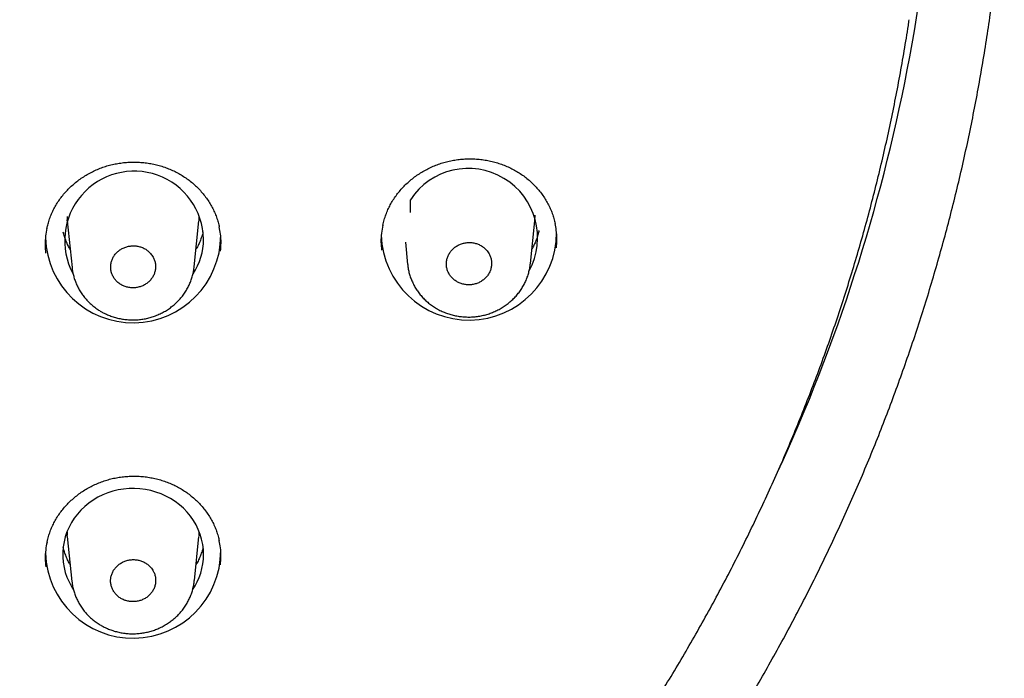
# Model space of a CAD drawing. Header units: millimetres. Extents: x 8 to 1091, y 12 to 2370.
# Tile 69 of 88: x 478 to 503, y 2230 to 2247. Entities that reach past the tile are written whole.
import ezdxf

# ---------------------------------------------------------------- set-up
doc = ezdxf.new("R2010")
doc.units = ezdxf.units.MM

msp = doc.modelspace()

# ---------------------------------------------------------------- linework, layer by layer
at = {"color": 7, "linetype": 'Continuous', "lineweight": 30}
for p, q in [((488.274, 2241.646), (488.274, 2241.971)), ((479.481, 2241.546), (479.485, 2241.46)), ((479.492, 2241.398), (479.486, 2241.459)), ((479.488, 2241.427), (479.61, 2240.234)), ((482.739, 2240.253), (482.859, 2241.427)), ((491.347, 2240.336), (491.459, 2241.427)), ((488.144, 2240.882), (488.203, 2240.312)), ((479.481, 2233.464), (479.485, 2233.378)), ((479.492, 2233.317), (479.486, 2233.378)), ((479.488, 2233.345), (479.606, 2232.193)), ((482.743, 2232.212), (482.859, 2233.345))]:
    msp.add_line(p, q, dxfattribs=at)
at = {"color": 7, "linetype": 'Continuous', "lineweight": 30, "flags": 128}
for points in [[(482.86, 2241.438), (482.861, 2241.451), (482.866, 2241.546)], [(491.46, 2241.438), (491.461, 2241.451), (491.467, 2241.579)], [(482.977, 2232.88), (482.972, 2233.011), (482.955, 2233.142), (482.928, 2233.271), (482.891, 2233.397), (482.843, 2233.521), (482.785, 2233.64), (482.718, 2233.756), (482.641, 2233.865), (482.555, 2233.969), (482.461, 2234.067), (482.359, 2234.157), (482.251, 2234.239), (482.135, 2234.314), (482.014, 2234.379), (481.888, 2234.436), (481.757, 2234.483), (481.623, 2234.521), (481.487, 2234.549), (481.348, 2234.567), (481.209, 2234.574), (481.069, 2234.572), (480.93, 2234.559), (480.792, 2234.536), (480.656, 2234.503), (480.524, 2234.461), (480.396, 2234.409), (480.272, 2234.348), (480.154, 2234.277), (480.041, 2234.199), (479.936, 2234.113), (479.838, 2234.019), (479.748, 2233.918), (479.667, 2233.811), (479.595, 2233.699), (479.532, 2233.581), (479.479, 2233.459), (479.436, 2233.334), (479.404, 2233.206), (479.382, 2233.077), (479.371, 2232.946), (479.371, 2232.814), (479.382, 2232.683), (479.404, 2232.553), (479.436, 2232.425), (479.479, 2232.3), (479.532, 2232.179), (479.595, 2232.061), (479.646, 2231.979)], [(482.86, 2233.357), (482.861, 2233.37), (482.866, 2233.464)]]:
    msp.add_lwpolyline(points, dxfattribs=at)
at = {"color": 7, "linetype": 'Continuous', "lineweight": 30}
for centre, radius, start, end in [((456.611, 2253.899), 45.211, 334.8431, 2.3637), ((481.199, 2240.924), 1.779, 1.2084, 208.394), ((489.757, 2240.998), 1.774, 331.3146, 146.7316), ((489.772, 2241.134), 2.246, 181.7907, 359.9177), ((481.172, 2241.066), 2.246, 181.849, 359.9159), ((481.355, 2240.965), 1.622, 326.5993, 359.8532), ((481.172, 2232.984), 2.246, 181.7885, 359.9178), ((481.354, 2232.884), 1.623, 325.8968, 359.8485)]:
    msp.add_arc(centre, radius, start, end, dxfattribs=at)
for points, knots in [([(459.952, 2204.531), (460.075, 2204.552), (460.433, 2204.61), (461.024, 2204.714), (461.723, 2204.845), (462.419, 2204.985), (463.114, 2205.135), (463.807, 2205.293), (464.497, 2205.46), (465.185, 2205.635), (465.87, 2205.82), (466.552, 2206.013), (467.232, 2206.215), (467.909, 2206.426), (468.582, 2206.645), (469.252, 2206.872), (469.919, 2207.109), (470.583, 2207.354), (471.243, 2207.607), (471.899, 2207.868), (472.551, 2208.138), (473.199, 2208.417), (473.844, 2208.703), (474.484, 2208.998), (475.119, 2209.301), (475.751, 2209.612), (476.377, 2209.931), (477, 2210.258), (477.617, 2210.592), (478.229, 2210.935), (478.837, 2211.286), (479.439, 2211.644), (480.036, 2212.01), (480.628, 2212.383), (481.214, 2212.764), (481.795, 2213.152), (482.37, 2213.548), (482.939, 2213.951), (483.503, 2214.362), (484.06, 2214.779), (484.612, 2215.204), (485.157, 2215.635), (485.696, 2216.074), (486.228, 2216.519), (486.754, 2216.971), (487.274, 2217.43), (487.787, 2217.895), (488.293, 2218.367), (488.792, 2218.845), (489.284, 2219.33), (489.77, 2219.821), (490.248, 2220.317), (490.718, 2220.82), (491.182, 2221.329), (491.638, 2221.844), (492.087, 2222.365), (492.528, 2222.891), (492.961, 2223.423), (493.387, 2223.96), (493.805, 2224.503), (494.215, 2225.051), (494.617, 2225.604), (495.011, 2226.162), (495.397, 2226.726), (495.775, 2227.294), (496.145, 2227.867), (496.506, 2228.444), (496.859, 2229.026), (497.204, 2229.613), (497.54, 2230.204), (497.867, 2230.799), (498.186, 2231.398), (498.496, 2232.001), (498.797, 2232.609), (499.09, 2233.22), (499.374, 2233.834), (499.649, 2234.452), (499.915, 2235.074), (500.172, 2235.699), (500.419, 2236.327), (500.658, 2236.958), (500.888, 2237.593), (501.108, 2238.23), (501.32, 2238.87), (501.522, 2239.512), (501.714, 2240.157), (501.898, 2240.805), (502.072, 2241.454), (502.236, 2242.106), (502.391, 2242.76), (502.537, 2243.416), (502.673, 2244.074), (502.8, 2244.733), (502.917, 2245.394), (503.025, 2246.056), (503.123, 2246.72), (503.212, 2247.385), (503.291, 2248.05), (503.36, 2248.717), (503.419, 2249.385), (503.459, 2249.904), (503.477, 2250.2), (503.481, 2250.274)], [0, 0, 0, 0, 0.005347, 0.015466, 0.025586, 0.035705, 0.045824, 0.055944, 0.066063, 0.076182, 0.086301, 0.09642, 0.106539, 0.116658, 0.126777, 0.136896, 0.147015, 0.157134, 0.167253, 0.177372, 0.18749, 0.197609, 0.207727, 0.217846, 0.227964, 0.238083, 0.248201, 0.258319, 0.268437, 0.278555, 0.288673, 0.298791, 0.308909, 0.319027, 0.329145, 0.339262, 0.34938, 0.359497, 0.369614, 0.379731, 0.389849, 0.399966, 0.410082, 0.420199, 0.430316, 0.440432, 0.450549, 0.460665, 0.470782, 0.480898, 0.491014, 0.501129, 0.511245, 0.521361, 0.531476, 0.541592, 0.551707, 0.561822, 0.571937, 0.582052, 0.592167, 0.602282, 0.612396, 0.62251, 0.632625, 0.642739, 0.652853, 0.662967, 0.673081, 0.683194, 0.693308, 0.703421, 0.713534, 0.723647, 0.73376, 0.743873, 0.753986, 0.764099, 0.774211, 0.784324, 0.794436, 0.804548, 0.814661, 0.824773, 0.834885, 0.844996, 0.855108, 0.86522, 0.875331, 0.885443, 0.895554, 0.905666, 0.915777, 0.925888, 0.935999, 0.94611, 0.956222, 0.966333, 0.976444, 0.986554, 0.996665, 1, 1, 1, 1]), ([(401.122, 2246.454), (401.131, 2246.392), (401.172, 2246.114), (401.255, 2245.62), (401.371, 2244.973), (401.497, 2244.327), (401.633, 2243.682), (401.778, 2243.04), (401.932, 2242.4), (402.096, 2241.761), (402.269, 2241.125), (402.451, 2240.491), (402.643, 2239.859), (402.844, 2239.231), (403.055, 2238.604), (403.274, 2237.981), (403.503, 2237.36), (403.741, 2236.743), (403.988, 2236.128), (404.244, 2235.517), (404.509, 2234.91), (404.782, 2234.306), (405.065, 2233.705), (405.357, 2233.108), (405.657, 2232.515), (405.966, 2231.926), (406.283, 2231.341), (406.61, 2230.76), (406.944, 2230.184), (407.288, 2229.612), (407.639, 2229.044), (407.999, 2228.482), (408.367, 2227.923), (408.744, 2227.37), (409.128, 2226.822), (409.52, 2226.278), (409.921, 2225.74), (410.329, 2225.207), (410.745, 2224.68), (411.169, 2224.158), (411.601, 2223.641), (412.04, 2223.13), (412.487, 2222.625), (412.941, 2222.126), (413.402, 2221.633), (413.87, 2221.146), (414.346, 2220.665), (414.829, 2220.19), (415.318, 2219.721), (415.815, 2219.259), (416.318, 2218.804), (416.828, 2218.355), (417.344, 2217.912), (417.867, 2217.477), (418.397, 2217.048), (418.932, 2216.626), (419.474, 2216.211), (420.022, 2215.804), (420.575, 2215.403), (421.135, 2215.01), (421.7, 2214.624), (422.271, 2214.245), (422.848, 2213.874), (423.429, 2213.511), (424.017, 2213.155), (424.609, 2212.807), (425.206, 2212.466), (425.809, 2212.133), (426.416, 2211.808), (427.028, 2211.492), (427.645, 2211.183), (428.266, 2210.882), (428.891, 2210.589), (429.521, 2210.304), (430.154, 2210.028), (430.792, 2209.76), (431.434, 2209.5), (432.079, 2209.249), (432.729, 2209.006), (433.381, 2208.771), (434.037, 2208.545), (434.697, 2208.328), (435.359, 2208.119), (436.024, 2207.919), (436.693, 2207.727), (437.364, 2207.545), (438.038, 2207.371), (438.714, 2207.205), (439.392, 2207.049), (440.073, 2206.901), (440.756, 2206.763), (441.441, 2206.633), (442.128, 2206.512), (442.816, 2206.4), (443.506, 2206.297), (444.198, 2206.203), (444.891, 2206.118), (445.585, 2206.042), (446.28, 2205.975), (446.976, 2205.917), (447.672, 2205.868), (448.37, 2205.829), (449.068, 2205.798), (449.766, 2205.776), (450.465, 2205.764), (451.163, 2205.761), (451.862, 2205.766), (452.56, 2205.781), (453.259, 2205.805), (453.956, 2205.838), (454.654, 2205.88), (455.35, 2205.931), (456.046, 2205.991), (456.741, 2206.061), (457.435, 2206.139), (458.127, 2206.226), (458.818, 2206.322), (459.508, 2206.428), (460.196, 2206.542), (460.882, 2206.665), (461.567, 2206.797), (462.249, 2206.938), (462.929, 2207.088), (463.607, 2207.247), (464.283, 2207.414), (464.956, 2207.591), (465.626, 2207.776), (466.294, 2207.969), (466.959, 2208.172), (467.62, 2208.383), (468.279, 2208.603), (468.934, 2208.831), (469.586, 2209.067), (470.234, 2209.313), (470.878, 2209.566), (471.519, 2209.828), (472.156, 2210.098), (472.789, 2210.377), (473.417, 2210.663), (474.042, 2210.958), (474.662, 2211.261), (475.277, 2211.572), (475.888, 2211.891), (476.494, 2212.218), (477.095, 2212.553), (477.691, 2212.895), (478.282, 2213.246), (478.868, 2213.604), (479.448, 2213.969), (480.023, 2214.342), (480.593, 2214.723), (481.157, 2215.11), (481.715, 2215.506), (482.267, 2215.908), (482.813, 2216.317), (483.354, 2216.734), (483.887, 2217.158), (484.415, 2217.588), (484.936, 2218.025), (485.451, 2218.469), (485.959, 2218.92), (486.461, 2219.377), (486.956, 2219.841), (487.444, 2220.311), (487.924, 2220.788), (488.398, 2221.27), (488.865, 2221.759), (489.324, 2222.254), (489.776, 2222.755), (490.221, 2223.261), (490.658, 2223.774), (491.088, 2224.292), (491.51, 2224.815), (491.924, 2225.344), (492.33, 2225.878), (492.729, 2226.418), (493.119, 2226.963), (493.501, 2227.512), (493.876, 2228.067), (494.242, 2228.626), (494.6, 2229.19), (494.949, 2229.759), (495.29, 2230.332), (495.623, 2230.91), (495.947, 2231.492), (496.262, 2232.078), (496.569, 2232.668), (496.867, 2233.262), (497.156, 2233.86), (497.436, 2234.461), (497.708, 2235.066), (497.971, 2235.675), (498.224, 2236.287), (498.469, 2236.902), (498.704, 2237.52), (498.931, 2238.142), (499.148, 2238.766), (499.356, 2239.393), (499.554, 2240.022), (499.744, 2240.654), (499.924, 2241.289), (500.095, 2241.926), (500.256, 2242.565), (500.408, 2243.206), (500.551, 2243.849), (500.683, 2244.493), (500.807, 2245.14), (500.92, 2245.788), (501, 2246.269), (501.038, 2246.535), (501.045, 2246.583)], [0, 0, 0, 0, 0.001372, 0.006212, 0.011053, 0.015894, 0.020735, 0.025576, 0.030417, 0.035258, 0.040099, 0.04494, 0.049781, 0.054623, 0.059464, 0.064305, 0.069146, 0.073987, 0.078828, 0.08367, 0.088511, 0.093352, 0.098194, 0.103035, 0.107877, 0.112718, 0.11756, 0.122401, 0.127243, 0.132085, 0.136926, 0.141768, 0.14661, 0.151451, 0.156293, 0.161135, 0.165977, 0.170819, 0.175661, 0.180503, 0.185345, 0.190187, 0.195029, 0.199871, 0.204714, 0.209556, 0.214398, 0.21924, 0.224083, 0.228925, 0.233768, 0.23861, 0.243453, 0.248295, 0.253138, 0.25798, 0.262823, 0.267666, 0.272508, 0.277351, 0.282194, 0.287037, 0.291879, 0.296722, 0.301565, 0.306408, 0.311251, 0.316094, 0.320937, 0.32578, 0.330623, 0.335466, 0.340309, 0.345152, 0.349995, 0.354838, 0.359681, 0.364524, 0.369368, 0.374211, 0.379054, 0.383897, 0.388741, 0.393584, 0.398427, 0.40327, 0.408114, 0.412957, 0.4178, 0.422644, 0.427487, 0.43233, 0.437174, 0.442017, 0.446861, 0.451704, 0.456547, 0.461391, 0.466234, 0.471078, 0.475921, 0.480765, 0.485608, 0.490451, 0.495295, 0.500138, 0.504982, 0.509825, 0.514669, 0.519512, 0.524356, 0.529199, 0.534042, 0.538886, 0.543729, 0.548573, 0.553416, 0.55826, 0.563103, 0.567946, 0.57279, 0.577633, 0.582477, 0.58732, 0.592163, 0.597007, 0.60185, 0.606693, 0.611537, 0.61638, 0.621223, 0.626066, 0.63091, 0.635753, 0.640596, 0.645439, 0.650283, 0.655126, 0.659969, 0.664812, 0.669655, 0.674498, 0.679341, 0.684184, 0.689027, 0.69387, 0.698713, 0.703556, 0.708399, 0.713242, 0.718085, 0.722928, 0.727771, 0.732613, 0.737456, 0.742299, 0.747142, 0.751984, 0.756827, 0.76167, 0.766512, 0.771355, 0.776197, 0.78104, 0.785882, 0.790724, 0.795567, 0.800409, 0.805251, 0.810094, 0.814936, 0.819778, 0.82462, 0.829462, 0.834304, 0.839146, 0.843988, 0.84883, 0.853672, 0.858514, 0.863356, 0.868198, 0.873039, 0.877881, 0.882723, 0.887564, 0.892406, 0.897248, 0.902089, 0.906931, 0.911772, 0.916613, 0.921455, 0.926296, 0.931137, 0.935979, 0.94082, 0.945661, 0.950502, 0.955344, 0.960185, 0.965026, 0.969867, 0.974708, 0.979549, 0.98439, 0.989231, 0.994072, 0.998913, 1, 1, 1, 1]), ([(478.968, 2241.236), (478.974, 2241.263), (478.989, 2241.335), (479.024, 2241.451), (479.072, 2241.581), (479.128, 2241.707), (479.194, 2241.827), (479.267, 2241.944), (479.349, 2242.057), (479.44, 2242.165), (479.538, 2242.269), (479.644, 2242.367), (479.757, 2242.458), (479.876, 2242.543), (480, 2242.621), (480.129, 2242.69), (480.262, 2242.751), (480.398, 2242.804), (480.536, 2242.848), (480.677, 2242.883), (480.82, 2242.909), (480.965, 2242.927), (481.112, 2242.936), (481.26, 2242.937), (481.408, 2242.928), (481.555, 2242.911), (481.7, 2242.885), (481.843, 2242.85), (481.982, 2242.806), (482.117, 2242.755), (482.248, 2242.695), (482.373, 2242.627), (482.494, 2242.552), (482.61, 2242.47), (482.72, 2242.38), (482.824, 2242.283), (482.921, 2242.179), (483.011, 2242.07), (483.093, 2241.956), (483.167, 2241.837), (483.231, 2241.714), (483.287, 2241.588), (483.333, 2241.46), (483.364, 2241.354), (483.376, 2241.291), (483.38, 2241.272)], [0, 0, 0, 0, 0.014455, 0.038585, 0.062509, 0.086178, 0.109591, 0.132919, 0.156498, 0.180261, 0.204176, 0.2282, 0.252288, 0.276385, 0.30043, 0.32438, 0.348198, 0.371859, 0.395345, 0.418681, 0.442177, 0.46581, 0.489564, 0.513415, 0.537331, 0.561277, 0.585209, 0.609088, 0.632888, 0.656585, 0.680159, 0.703607, 0.727156, 0.750861, 0.774702, 0.79865, 0.822673, 0.846736, 0.870794, 0.894812, 0.918765, 0.942632, 0.966385, 0.989915, 1, 1, 1, 1]), ([(487.569, 2241.314), (487.574, 2241.339), (487.588, 2241.41), (487.622, 2241.523), (487.67, 2241.654), (487.726, 2241.78), (487.791, 2241.901), (487.864, 2242.018), (487.946, 2242.131), (488.036, 2242.24), (488.134, 2242.344), (488.24, 2242.442), (488.352, 2242.534), (488.471, 2242.62), (488.595, 2242.698), (488.723, 2242.768), (488.856, 2242.83), (488.992, 2242.883), (489.13, 2242.928), (489.27, 2242.964), (489.413, 2242.991), (489.559, 2243.01), (489.706, 2243.02), (489.853, 2243.021), (490.001, 2243.013), (490.148, 2242.996), (490.293, 2242.971), (490.436, 2242.937), (490.576, 2242.894), (490.711, 2242.843), (490.842, 2242.784), (490.967, 2242.717), (491.088, 2242.643), (491.204, 2242.561), (491.315, 2242.471), (491.419, 2242.375), (491.516, 2242.272), (491.607, 2242.164), (491.689, 2242.05), (491.763, 2241.931), (491.828, 2241.809), (491.884, 2241.683), (491.93, 2241.555), (491.962, 2241.448), (491.975, 2241.383), (491.979, 2241.362)], [0, 0, 0, 0, 0.01335, 0.037475, 0.061394, 0.085058, 0.108464, 0.131787, 0.155362, 0.179122, 0.203033, 0.227055, 0.251141, 0.275236, 0.299281, 0.32323, 0.347049, 0.370712, 0.394199, 0.417539, 0.44104, 0.464678, 0.488438, 0.512294, 0.536216, 0.560168, 0.584106, 0.607992, 0.631799, 0.655503, 0.679085, 0.702541, 0.7261, 0.749814, 0.773664, 0.79762, 0.821651, 0.84572, 0.869784, 0.893808, 0.917766, 0.941638, 0.965395, 0.988927, 1, 1, 1, 1]), ([(492.011, 2240.741), (492.017, 2240.812), (492.029, 2240.961), (492.017, 2241.171), (491.989, 2241.307), (491.977, 2241.366)], [0, 0, 0, 0, 0.337205, 0.713707, 1, 1, 1, 1]), ([(478.967, 2241.24), (478.954, 2241.175), (478.926, 2241.032), (478.914, 2240.818), (478.927, 2240.671), (478.934, 2240.602)], [0, 0, 0, 0, 0.307465, 0.67671, 1, 1, 1, 1]), ([(479.562, 2240.703), (479.544, 2240.735), (479.505, 2240.804), (479.457, 2240.913), (479.415, 2241.028), (479.395, 2241.105), (479.385, 2241.143)], [0, 0, 0, 0, 0.231218, 0.491254, 0.751786, 1, 1, 1, 1]), ([(482.962, 2241.147), (482.957, 2241.126), (482.943, 2241.066), (482.911, 2240.967), (482.863, 2240.851), (482.821, 2240.764), (482.792, 2240.716), (482.785, 2240.704)], [0, 0, 0, 0, 0.134085, 0.394506, 0.654591, 0.914274, 1, 1, 1, 1]), ([(483.412, 2240.651), (483.418, 2240.72), (483.43, 2240.867), (483.419, 2241.077), (483.391, 2241.215), (483.379, 2241.276)], [0, 0, 0, 0, 0.328699, 0.705288, 1, 1, 1, 1]), ([(487.568, 2241.318), (487.555, 2241.252), (487.526, 2241.107), (487.515, 2240.893), (487.528, 2240.747), (487.534, 2240.68)], [0, 0, 0, 0, 0.315526, 0.684265, 1, 1, 1, 1]), ([(491.567, 2241.184), (491.565, 2241.176), (491.557, 2241.128), (491.531, 2241.04), (491.491, 2240.923), (491.442, 2240.813), (491.404, 2240.744), (491.386, 2240.711)], [0, 0, 0, 0, 0.047863, 0.292877, 0.537623, 0.782026, 1, 1, 1, 1]), ([(490.222, 2240.681), (490.201, 2240.704), (490.157, 2240.748), (490.077, 2240.801), (489.99, 2240.842), (489.896, 2240.868), (489.799, 2240.878), (489.701, 2240.873), (489.605, 2240.853), (489.514, 2240.818), (489.43, 2240.769), (489.356, 2240.708), (489.294, 2240.637), (489.246, 2240.556), (489.212, 2240.47), (489.195, 2240.379), (489.194, 2240.288), (489.209, 2240.197), (489.241, 2240.111), (489.287, 2240.031), (489.348, 2239.959), (489.42, 2239.898), (489.503, 2239.849), (489.593, 2239.814), (489.688, 2239.794), (489.786, 2239.79), (489.884, 2239.8), (489.978, 2239.826), (490.066, 2239.866), (490.147, 2239.92), (490.216, 2239.985), (490.274, 2240.06), (490.316, 2240.143), (490.344, 2240.232), (490.355, 2240.323), (490.35, 2240.414), (490.328, 2240.503), (490.289, 2240.595), (490.246, 2240.651), (490.222, 2240.681)], [0, 0, 0, 0, 0.026864, 0.053729, 0.080593, 0.107457, 0.134325, 0.161194, 0.188059, 0.214925, 0.24178, 0.268635, 0.295476, 0.322317, 0.349147, 0.375977, 0.402803, 0.42963, 0.456462, 0.483294, 0.510139, 0.536984, 0.563842, 0.590701, 0.617568, 0.644436, 0.671303, 0.698171, 0.72503, 0.751889, 0.778734, 0.80558, 0.832412, 0.859245, 0.886071, 0.912898, 0.939727, 0.966557, 1, 1, 1, 1]), ([(481.62, 2240.595), (481.599, 2240.618), (481.555, 2240.663), (481.477, 2240.716), (481.39, 2240.756), (481.297, 2240.782), (481.2, 2240.793), (481.103, 2240.789), (481.008, 2240.769), (480.917, 2240.735), (480.834, 2240.687), (480.76, 2240.627), (480.699, 2240.556), (480.65, 2240.477), (480.617, 2240.391), (480.599, 2240.301), (480.598, 2240.21), (480.613, 2240.12), (480.644, 2240.034), (480.69, 2239.954), (480.749, 2239.883), (480.821, 2239.822), (480.903, 2239.773), (480.992, 2239.738), (481.087, 2239.718), (481.184, 2239.712), (481.281, 2239.723), (481.375, 2239.748), (481.463, 2239.787), (481.543, 2239.84), (481.612, 2239.904), (481.669, 2239.979), (481.712, 2240.061), (481.739, 2240.148), (481.751, 2240.239), (481.746, 2240.33), (481.725, 2240.418), (481.686, 2240.51), (481.644, 2240.565), (481.62, 2240.595)], [0, 0, 0, 0, 0.026859, 0.053719, 0.080578, 0.107437, 0.134299, 0.16116, 0.188018, 0.214876, 0.241726, 0.268576, 0.295418, 0.322259, 0.349094, 0.375929, 0.402763, 0.429598, 0.456437, 0.483276, 0.510124, 0.536972, 0.563829, 0.590685, 0.617546, 0.644407, 0.671266, 0.698126, 0.724979, 0.751832, 0.778676, 0.80552, 0.832356, 0.859193, 0.886027, 0.912861, 0.939698, 0.966535, 1, 1, 1, 1]), ([(479.612, 2240.233), (479.614, 2240.216), (479.618, 2240.161), (479.636, 2240.068), (479.666, 2239.956), (479.705, 2239.846), (479.753, 2239.74), (479.81, 2239.637), (479.876, 2239.537), (479.95, 2239.443), (480.031, 2239.354), (480.12, 2239.271), (480.215, 2239.196), (480.292, 2239.145), (480.336, 2239.118), (480.346, 2239.112)], [0, 0, 0, 0, 0.036297, 0.121486, 0.205206, 0.288707, 0.373174, 0.458336, 0.544092, 0.630302, 0.716804, 0.803391, 0.8899, 0.976219, 1, 1, 1, 1]), ([(480.346, 2239.112), (480.367, 2239.1), (480.423, 2239.069), (480.518, 2239.024), (480.631, 2238.981), (480.748, 2238.945), (480.868, 2238.919), (480.991, 2238.901), (481.115, 2238.893), (481.24, 2238.893), (481.364, 2238.903), (481.487, 2238.923), (481.606, 2238.951), (481.723, 2238.989), (481.836, 2239.035), (481.946, 2239.089), (482.052, 2239.152), (482.153, 2239.223), (482.248, 2239.302), (482.337, 2239.387), (482.417, 2239.478), (482.489, 2239.575), (482.553, 2239.675), (482.607, 2239.78), (482.653, 2239.888), (482.69, 2240), (482.718, 2240.116), (482.733, 2240.201), (482.737, 2240.248), (482.737, 2240.255)], [0, 0, 0, 0, 0.023146, 0.061323, 0.099689, 0.138362, 0.177299, 0.21644, 0.255711, 0.295005, 0.33424, 0.373344, 0.412251, 0.450497, 0.488964, 0.52781, 0.566959, 0.606309, 0.64572, 0.685044, 0.724164, 0.762976, 0.801038, 0.838866, 0.877069, 0.915508, 0.954133, 0.992875, 1, 1, 1, 1]), ([(488.204, 2240.31), (488.205, 2240.301), (488.208, 2240.254), (488.223, 2240.168), (488.251, 2240.055), (488.289, 2239.945), (488.335, 2239.838), (488.39, 2239.734), (488.454, 2239.633), (488.526, 2239.537), (488.606, 2239.447), (488.694, 2239.363), (488.788, 2239.286), (488.871, 2239.228), (488.923, 2239.197), (488.94, 2239.187)], [0, 0, 0, 0, 0.018317, 0.103615, 0.187685, 0.270969, 0.355273, 0.440281, 0.525901, 0.612, 0.698421, 0.784971, 0.871469, 0.957797, 1, 1, 1, 1]), ([(488.94, 2239.187), (488.961, 2239.175), (489.017, 2239.143), (489.112, 2239.098), (489.225, 2239.055), (489.342, 2239.019), (489.463, 2238.992), (489.586, 2238.975), (489.71, 2238.966), (489.835, 2238.966), (489.96, 2238.976), (490.083, 2238.996), (490.203, 2239.024), (490.32, 2239.061), (490.433, 2239.107), (490.544, 2239.162), (490.65, 2239.225), (490.752, 2239.295), (490.848, 2239.374), (490.937, 2239.459), (491.019, 2239.55), (491.092, 2239.647), (491.156, 2239.747), (491.211, 2239.852), (491.258, 2239.96), (491.296, 2240.072), (491.324, 2240.188), (491.341, 2240.277), (491.345, 2240.327), (491.346, 2240.338)], [0, 0, 0, 0, 0.0230529, 0.0610885, 0.0993119, 0.1378411, 0.1766341, 0.2156313, 0.2547595, 0.2939132, 0.3330094, 0.3719777, 0.4107599, 0.4488792, 0.4872049, 0.5259116, 0.5649222, 0.604137, 0.6434194, 0.6826216, 0.7216245, 0.7603263, 0.79832, 0.8360097, 0.8740768, 0.9123814, 0.9508721, 0.9894818, 1, 1, 1, 1]), ([(478.97, 2233.194), (478.975, 2233.221), (478.99, 2233.293), (479.025, 2233.407), (479.073, 2233.537), (479.129, 2233.662), (479.194, 2233.783), (479.268, 2233.899), (479.35, 2234.011), (479.44, 2234.119), (479.538, 2234.223), (479.644, 2234.32), (479.757, 2234.412), (479.875, 2234.497), (480, 2234.574), (480.128, 2234.643), (480.261, 2234.704), (480.397, 2234.757), (480.535, 2234.8), (480.675, 2234.836), (480.818, 2234.862), (480.964, 2234.88), (481.111, 2234.889), (481.258, 2234.89), (481.406, 2234.882), (481.553, 2234.864), (481.698, 2234.838), (481.841, 2234.803), (481.98, 2234.76), (482.115, 2234.709), (482.246, 2234.649), (482.371, 2234.582), (482.492, 2234.508), (482.607, 2234.425), (482.718, 2234.335), (482.822, 2234.239), (482.919, 2234.136), (483.009, 2234.027), (483.091, 2233.914), (483.164, 2233.795), (483.229, 2233.673), (483.285, 2233.547), (483.331, 2233.419), (483.362, 2233.313), (483.374, 2233.25), (483.378, 2233.23)], [0, 0, 0, 0, 0.014185, 0.038319, 0.062244, 0.085914, 0.109327, 0.132656, 0.156236, 0.18, 0.203914, 0.227938, 0.252023, 0.276115, 0.300155, 0.324097, 0.347907, 0.371559, 0.395034, 0.418361, 0.441853, 0.465482, 0.489232, 0.513079, 0.536992, 0.560935, 0.584862, 0.608738, 0.632532, 0.656224, 0.679792, 0.703236, 0.726789, 0.750497, 0.774341, 0.798292, 0.822317, 0.846382, 0.870444, 0.894465, 0.918421, 0.942293, 0.96605, 0.989587, 1, 1, 1, 1]), ([(478.969, 2233.198), (478.956, 2233.133), (478.928, 2232.991), (478.917, 2232.778), (478.93, 2232.632), (478.936, 2232.564)], [0, 0, 0, 0, 0.310375, 0.680066, 1, 1, 1, 1]), ([(479.562, 2232.622), (479.544, 2232.654), (479.505, 2232.722), (479.457, 2232.832), (479.415, 2232.946), (479.395, 2233.024), (479.385, 2233.062)], [0, 0, 0, 0, 0.231218, 0.491254, 0.751786, 1, 1, 1, 1]), ([(482.962, 2233.066), (482.957, 2233.045), (482.943, 2232.984), (482.911, 2232.885), (482.863, 2232.77), (482.821, 2232.682), (482.792, 2232.635), (482.785, 2232.623)], [0, 0, 0, 0, 0.134085, 0.394506, 0.654591, 0.914274, 1, 1, 1, 1]), ([(483.41, 2232.614), (483.416, 2232.683), (483.428, 2232.83), (483.417, 2233.039), (483.389, 2233.175), (483.377, 2233.234)], [0, 0, 0, 0, 0.332793, 0.710336, 1, 1, 1, 1]), ([(481.624, 2232.553), (481.602, 2232.575), (481.559, 2232.62), (481.48, 2232.674), (481.393, 2232.715), (481.3, 2232.741), (481.203, 2232.753), (481.106, 2232.749), (481.01, 2232.73), (480.919, 2232.696), (480.835, 2232.648), (480.761, 2232.588), (480.699, 2232.518), (480.65, 2232.438), (480.616, 2232.353), (480.597, 2232.263), (480.596, 2232.172), (480.61, 2232.082), (480.641, 2231.996), (480.686, 2231.915), (480.746, 2231.844), (480.817, 2231.782), (480.899, 2231.733), (480.989, 2231.697), (481.084, 2231.677), (481.181, 2231.671), (481.278, 2231.681), (481.373, 2231.705), (481.461, 2231.744), (481.542, 2231.797), (481.612, 2231.861), (481.669, 2231.935), (481.713, 2232.017), (481.741, 2232.104), (481.753, 2232.195), (481.749, 2232.286), (481.728, 2232.375), (481.689, 2232.467), (481.647, 2232.522), (481.624, 2232.553)], [0, 0, 0, 0, 0.0268644, 0.0537288, 0.0805933, 0.1074577, 0.134321, 0.1611843, 0.1880395, 0.2148946, 0.2417384, 0.2685821, 0.2954161, 0.32225, 0.3490801, 0.3759102, 0.4027441, 0.429578, 0.4564216, 0.4832653, 0.5101204, 0.5369756, 0.5638388, 0.5907021, 0.6175666, 0.6444311, 0.6712894, 0.6981477, 0.724995, 0.7518424, 0.7786789, 0.8055155, 0.8323459, 0.8591764, 0.8860084, 0.9128403, 0.9396805, 0.9665207, 1, 1, 1, 1]), ([(479.608, 2232.192), (479.609, 2232.179), (479.613, 2232.127), (479.63, 2232.037), (479.659, 2231.924), (479.697, 2231.815), (479.744, 2231.708), (479.801, 2231.605), (479.866, 2231.505), (479.939, 2231.41), (480.02, 2231.321), (480.108, 2231.237), (480.203, 2231.161), (480.282, 2231.107), (480.33, 2231.078), (480.343, 2231.071)], [0, 0, 0, 0, 0.028976, 0.114105, 0.197886, 0.281174, 0.365476, 0.450482, 0.536095, 0.622179, 0.708572, 0.795076, 0.881517, 0.967781, 1, 1, 1, 1]), ([(480.343, 2231.071), (480.364, 2231.059), (480.42, 2231.027), (480.515, 2230.983), (480.628, 2230.939), (480.745, 2230.904), (480.866, 2230.877), (480.989, 2230.859), (481.113, 2230.85), (481.238, 2230.851), (481.363, 2230.861), (481.486, 2230.88), (481.605, 2230.909), (481.722, 2230.946), (481.835, 2230.992), (481.945, 2231.046), (482.052, 2231.109), (482.153, 2231.18), (482.249, 2231.258), (482.337, 2231.343), (482.419, 2231.434), (482.491, 2231.53), (482.555, 2231.631), (482.609, 2231.735), (482.656, 2231.843), (482.693, 2231.955), (482.721, 2232.07), (482.737, 2232.157), (482.741, 2232.205), (482.741, 2232.214)], [0, 0, 0, 0, 0.023095, 0.061221, 0.099537, 0.138159, 0.177046, 0.216137, 0.255357, 0.2946, 0.333783, 0.372835, 0.411693, 0.449888, 0.488298, 0.527088, 0.56618, 0.605474, 0.644829, 0.6841, 0.723166, 0.761924, 0.799944, 0.8377, 0.875834, 0.914202, 0.952754, 0.991423, 1, 1, 1, 1])]:
    msp.add_open_spline(points, degree=3, knots=knots, dxfattribs=at)

doc.saveas('drawing.dxf')
